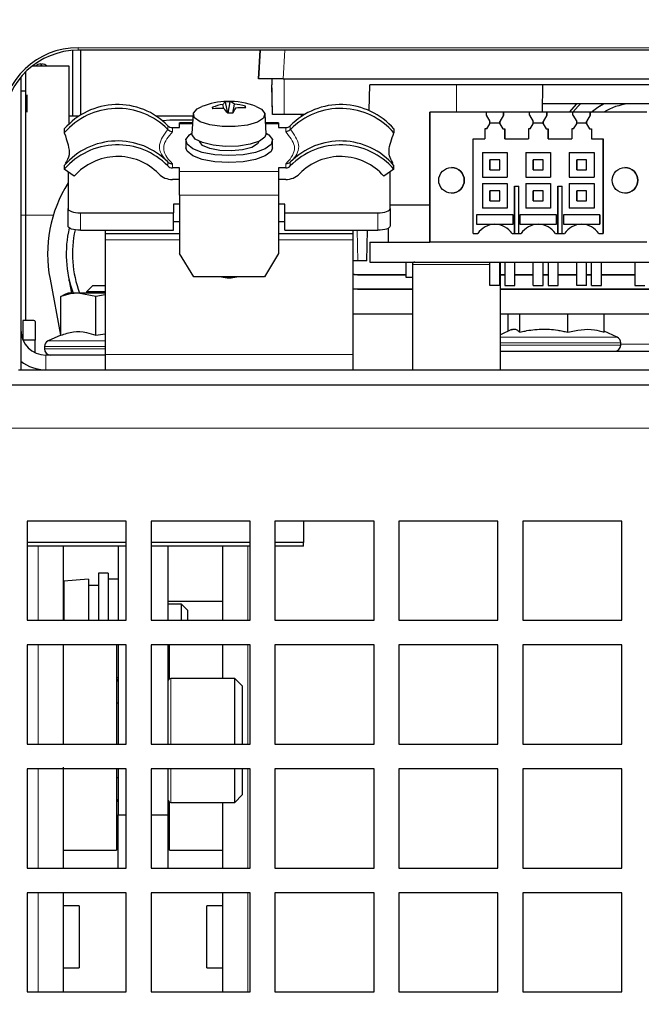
# Paper-space layout 'Blatt5' of a CAD drawing. Header units: millimetres. Extents: x 5 to 418, y 2 to 292.
# Tile 16 of 30: x 211 to 237, y 199 to 238. Entities that reach past the tile are written whole.
import ezdxf

# ---------------------------------------------------------------- set-up
doc = ezdxf.new("R2010")
doc.units = ezdxf.units.MM
doc.layers.add('SLD-0', color=7, linetype='Continuous')
doc.styles.add('SLDTEXTSTYLE1', font='TXT', dxfattribs={"width": 0.605})
doc.dimstyles.new('SLDDIMSTYLE6', dxfattribs={"dimtxt": 3.5, "dimasz": 3.302, "dimexe": 0, "dimexo": 0.0625, "dimgap": 0.875, "dimtad": 1, "dimlfac": 2, "dimrnd": 1e-09, "dimzin": 12, "dimdsep": 46, "dimtxsty": 'SLDTEXTSTYLE1', "dimsah": 1, "dimcen": 0.09, "dimadec": 0, "dimazin": 3, "dimtfac": 1, "dimtofl": 0, "dimtmove": 0, "dimatfit": 3, "dimfxl": 1, "dimfrac": 2, "dimtolj": 1, "dimtzin": 12, "dimarcsym": 0})

# ---------------------------------------------------------------- blocks, each defined once
blk = doc.blocks.new('_D_34')
at = {"layer": 'SLD-0', "color": 7}
for p, q in [((113.293, 153.905), (113.293, 269.669)), ((309.293, 153.905), (309.293, 269.669)), ((113.293, 268.669), (309.293, 268.669))]:
    blk.add_line(p, q, dxfattribs=at)
for points in [[(113.293, 268.669), (116.595, 268.161), (116.595, 269.177)], [(309.293, 268.669), (305.991, 269.177), (305.991, 268.161)]]:
    blk.add_solid(points, dxfattribs=at)
at = {"layer": 'SLD-0', "color": 7, "insert": (207.282, 273.18), "char_height": 3.5, "attachment_point": 1, "style": 'SLDTEXTSTYLE1'}
blk.add_mtext('392', dxfattribs=at)

psp = doc.layouts.new('Blatt5')

# ---------------------------------------------------------------- linework, layer by layer
at = {"color": 7, "linetype": 'Continuous', "lineweight": 18}
for p, q in [((213.847, 237.2201), (277.7382, 237.2201)), ((213.847, 237.1183), (213.847, 237.2201)), ((222.1896, 237.1183), (222.1293, 235.9683)), ((221.6885, 234.5183), (221.6632, 235.9683)), ((222.1676, 234.5183), (222.1676, 235.9683)), ((229.1176, 235.7183), (229.1176, 234.6183)), ((217.4721, 233.9179), (217.4721, 234.0736)), ((218.4676, 234.1415), (217.9426, 234.1415)), ((221.9426, 234.1415), (221.4175, 234.1415)), ((222.4131, 234.0736), (222.4131, 233.9179)), ((217.6576, 233.9961), (217.6576, 233.8293)), ((222.2275, 233.8293), (222.2275, 233.9961)), ((217.4721, 232.449), (217.4721, 232.6047)), ((217.6576, 232.5383), (217.6576, 232.3715)), ((222.2275, 232.3715), (222.2275, 232.5383)), ((222.4131, 232.6047), (222.4131, 232.449)), ((217.9426, 232.2261), (221.9426, 232.2261)), ((221.9426, 231.2649), (217.9426, 231.2649)), ((211.5426, 230.4683), (211.7426, 230.4683)), ((211.7426, 230.4683), (212.8548, 230.4683)), ((213.9426, 230.5578), (213.9426, 229.853)), ((225.9426, 229.853), (225.9426, 230.5578)), ((225.1091, 229.853), (225.1306, 228.6183)), ((214.9426, 229.4683), (217.9426, 229.4683)), ((221.9426, 229.4683), (224.9426, 229.4683)), ((227.3401, 228.4683), (230.4676, 228.4683)), ((230.8676, 228.4683), (230.8951, 228.4683)), ((225.1176, 228.0561), (225.1176, 228.0683)), ((225.1176, 227.4805), (225.1176, 227.4683)), ((212.6369, 225.3856), (214.9426, 225.3856)), ((230.8951, 225.5356), (235.4972, 225.5356)), ((235.6355, 225.3091), (230.8951, 225.3091)), ((235.4972, 225.5356), (235.6007, 225.5356)), ((235.7451, 225.3091), (235.6355, 225.3091)), ((214.9426, 225.1591), (212.4926, 225.1591)), ((212.4926, 225.0683), (214.9426, 225.0683)), ((230.8951, 225.2183), (235.6355, 225.2183)), ((235.6355, 225.2183), (235.7451, 225.2183)), ((235.7451, 225.257), (251.3401, 225.257)), ((212.5426, 224.8183), (212.5426, 224.2183)), ((214.9426, 224.8433), (224.9426, 224.8433)), ((130.5426, 221.8683), (292.0426, 221.8683)), ((212.2426, 214.1183), (212.2426, 217.1017)), ((220.6926, 217.1017), (220.6926, 214.1183)), ((212.2426, 209.1183), (212.2426, 213.1183)), ((220.6926, 213.1183), (220.6926, 209.1183)), ((215.3926, 211.8106), (215.4676, 211.8106)), ((217.5926, 211.7683), (217.5926, 209.1183)), ((212.2426, 204.1183), (212.2426, 208.1183)), ((217.5926, 208.1183), (217.5926, 206.7683)), ((220.6926, 208.1183), (220.6926, 204.1183)), ((212.2426, 201.3433), (212.2426, 203.1183)), ((220.6926, 203.1183), (220.6926, 199.1183)), ((212.2426, 199.1183), (212.2426, 201.3433))]:
    psp.add_line(p, q, dxfattribs=at)
at = {"color": 7, "linetype": 'Continuous', "lineweight": 25}
for p, q in [((213.6176, 237.1095), (213.6176, 234.4683)), ((277.7382, 237.1183), (213.847, 237.1183)), ((213.9426, 237.1183), (213.9426, 234.5)), ((221.1307, 235.9683), (221.191, 237.1183)), ((221.191, 237.1183), (221.1307, 235.9683)), ((213.4926, 236.4683), (211.9822, 236.4683)), ((213.4926, 234.1529), (213.4926, 236.4683)), ((211.5426, 236.0392), (211.5426, 224.2183)), ((211.7426, 230.4683), (211.7426, 236.2564)), ((222.1293, 235.9683), (221.1307, 235.9683)), ((221.6632, 235.9683), (221.6676, 235.7183)), ((221.6885, 234.5183), (221.6676, 235.7183)), ((221.6676, 235.7183), (221.6676, 235.7183)), ((222.1293, 235.9683), (280.0999, 235.9683)), ((225.5995, 234.6798), (225.6176, 235.7183)), ((280.2759, 235.7183), (225.6176, 235.7183)), ((232.5842, 234.6183), (232.6034, 235.7183)), ((211.7426, 235.4683), (211.5426, 235.4683)), ((219.2898, 234.7518), (219.2708, 234.819)), ((219.7271, 234.771), (219.6898, 234.9317)), ((219.8885, 234.583), (219.7914, 235.0275)), ((219.9086, 234.574), (219.9891, 235.0328)), ((220.0868, 234.5787), (220.1585, 234.9443)), ((220.5825, 234.789), (220.5988, 234.8548)), ((239.7127, 234.9525), (232.5901, 234.9525)), ((239.7127, 234.9586), (232.5902, 234.9586)), ((213.4926, 234.4683), (213.8925, 234.4683)), ((216.9927, 234.4683), (218.4887, 234.4683)), ((218.4929, 234.5338), (218.443, 233.7589)), ((221.4422, 233.7589), (221.3922, 234.5338)), ((222.1676, 234.5183), (221.6885, 234.5183)), ((222.9728, 234.5183), (222.1676, 234.5183)), ((222.8676, 234.452), (222.8676, 234.5183)), ((228.0426, 229.3683), (228.0426, 234.6183)), ((230.3174, 234.6183), (228.0426, 234.6183)), ((228.0426, 234.6183), (228.0426, 229.3683)), ((228.0426, 234.6183), (228.0426, 234.6183)), ((230.3174, 234.6183), (230.3174, 234.4933)), ((231.0178, 234.6183), (230.3174, 234.6183)), ((230.3174, 234.4933), (230.4676, 234.2433)), ((231.0178, 234.4933), (230.8676, 234.2433)), ((231.0178, 234.4933), (231.0178, 234.6183)), ((232.0674, 234.6183), (231.0178, 234.6183)), ((231.0178, 234.6183), (231.0178, 234.4933)), ((231.0178, 234.6183), (231.0178, 234.6183)), ((231.0178, 234.4933), (231.0178, 234.4933)), ((232.0674, 234.4933), (232.0674, 234.6183)), ((232.7678, 234.6183), (232.0674, 234.6183)), ((232.0674, 234.4933), (232.2176, 234.2433)), ((232.7678, 234.4933), (232.6176, 234.2433)), ((232.7678, 234.4933), (232.7678, 234.6183)), ((233.8174, 234.6183), (232.7678, 234.6183)), ((232.7678, 234.6183), (232.7678, 234.4933)), ((232.7678, 234.6183), (232.7678, 234.6183)), ((232.7678, 234.4933), (232.7678, 234.4933)), ((233.8174, 234.4933), (233.8174, 234.6183)), ((234.5178, 234.6183), (233.8174, 234.6183)), ((233.8174, 234.4933), (233.9676, 234.2433)), ((234.5178, 234.4933), (234.3676, 234.2433)), ((234.5178, 234.4933), (234.5178, 234.6183)), ((236.7926, 234.6183), (234.5178, 234.6183)), ((234.5178, 234.6183), (234.5178, 234.4933)), ((234.5178, 234.6183), (234.5178, 234.6183)), ((234.5178, 234.4933), (234.5178, 234.4933)), ((218.4705, 234.1867), (217.9426, 234.1867)), ((217.9426, 234.1415), (217.9426, 234.1867)), ((217.9426, 233.9961), (217.9426, 234.1415)), ((221.9426, 234.1867), (221.4146, 234.1867)), ((221.9426, 234.1867), (221.9426, 234.1415)), ((221.9426, 234.1415), (221.9426, 233.9961)), ((230.3464, 233.9431), (230.4676, 234.1448)), ((230.4676, 234.1448), (230.4676, 234.2433)), ((230.4676, 234.1933), (230.8676, 234.1933)), ((230.8676, 234.1448), (230.8676, 234.2433)), ((230.8676, 234.2433), (230.8676, 234.1933)), ((230.8676, 234.2433), (230.8676, 234.2433)), ((230.8676, 234.1933), (230.8676, 234.1448)), ((230.8676, 234.1933), (230.8676, 234.1933)), ((230.8676, 234.1448), (230.9888, 233.9431)), ((230.8676, 234.1448), (230.8676, 234.1448)), ((232.0964, 233.9431), (232.2176, 234.1448)), ((232.2176, 234.1448), (232.2176, 234.2433)), ((232.2176, 234.1933), (232.6176, 234.1933)), ((232.6176, 234.1448), (232.6176, 234.2433)), ((232.6176, 234.2433), (232.6176, 234.1933)), ((232.6176, 234.2433), (232.6176, 234.2433)), ((232.6176, 234.1933), (232.6176, 234.1448)), ((232.6176, 234.1933), (232.6176, 234.1933)), ((232.6176, 234.1448), (232.7388, 233.9431)), ((232.6176, 234.1448), (232.6176, 234.1448)), ((233.8464, 233.9431), (233.9676, 234.1448)), ((233.9676, 234.1448), (233.9676, 234.2433)), ((233.9676, 234.1933), (234.3676, 234.1933)), ((234.3676, 234.1448), (234.3676, 234.2433)), ((234.3676, 234.2433), (234.3676, 234.1933)), ((234.3676, 234.2433), (234.3676, 234.2433)), ((234.3676, 234.1933), (234.3676, 234.1448)), ((234.3676, 234.1933), (234.3676, 234.1933)), ((234.3676, 234.1448), (234.4888, 233.9431)), ((234.3676, 234.1448), (234.3676, 234.1448)), ((213.2926, 233.9392), (213.2926, 233.7836)), ((217.4674, 233.9228), (217.4721, 233.9179)), ((217.6576, 233.9961), (217.9426, 233.9961)), ((221.9426, 233.9961), (222.2275, 233.9961)), ((222.4131, 233.9179), (222.4177, 233.9228)), ((226.5926, 233.9392), (226.5926, 233.7836)), ((230.3464, 233.9431), (230.2676, 233.9437)), ((230.2676, 233.9437), (230.2676, 233.5433)), ((230.9888, 233.9431), (231.0676, 233.9437)), ((231.0676, 233.9437), (231.0676, 233.5433)), ((231.0676, 233.5433), (231.0676, 233.9437)), ((231.0676, 233.9437), (231.0676, 233.9437)), ((232.0964, 233.9431), (232.0176, 233.9437)), ((232.0176, 233.9437), (232.0176, 233.5433)), ((232.7388, 233.9431), (232.8176, 233.9437)), ((232.8176, 233.9437), (232.8176, 233.5433)), ((232.8176, 233.5433), (232.8176, 233.9437)), ((232.8176, 233.9437), (232.8176, 233.9437)), ((233.8464, 233.9431), (233.7676, 233.9437)), ((233.7676, 233.9437), (233.7676, 233.5433)), ((234.4888, 233.9431), (234.5676, 233.9437)), ((234.5676, 233.9437), (234.5676, 233.5433)), ((234.5676, 233.9437), (234.5676, 233.5433)), ((234.5676, 233.9437), (234.5676, 233.9437)), ((218.1926, 233.4657), (218.1926, 233.1838)), ((221.6926, 233.1838), (221.6926, 233.4657)), ((229.7926, 233.5433), (230.2676, 233.5433)), ((229.7926, 229.7183), (229.7926, 233.5433)), ((231.0676, 233.5433), (232.0176, 233.5433)), ((231.0676, 233.5433), (231.0676, 233.5433)), ((232.8176, 233.5433), (233.7676, 233.5433)), ((232.8176, 233.5433), (232.8176, 233.5433)), ((234.5676, 233.5433), (235.0426, 233.5433)), ((234.5676, 233.5433), (234.5676, 233.5433)), ((235.0426, 233.5433), (235.0426, 229.7183)), ((235.0426, 229.7183), (235.0426, 233.5433)), ((235.0426, 233.5433), (235.0426, 233.5433)), ((230.1676, 232.9933), (231.1676, 232.9933)), ((230.1676, 232.9933), (230.1676, 231.9933)), ((231.1676, 232.9933), (231.1676, 231.9933)), ((231.9176, 232.9933), (231.9176, 231.9933)), ((231.9176, 232.9933), (232.9176, 232.9933)), ((232.9176, 232.9933), (232.9176, 231.9933)), ((233.6676, 232.9933), (234.6676, 232.9933)), ((233.6676, 232.9933), (233.6676, 231.9933)), ((234.6676, 232.9933), (234.6676, 231.9933)), ((213.2926, 232.4702), (213.2926, 232.3146)), ((217.4721, 232.6047), (217.4674, 232.6094)), ((222.4177, 232.6094), (222.4131, 232.6047)), ((222.4801, 232.6742), (222.4177, 232.6094)), ((226.5926, 232.3146), (226.5926, 232.4702)), ((230.4676, 232.6933), (230.4676, 232.2933)), ((230.8676, 232.6933), (230.4676, 232.6933)), ((230.4676, 232.2933), (230.4676, 232.6933)), ((230.4676, 232.6933), (230.4676, 232.6933)), ((230.8676, 232.2933), (230.8676, 232.6933)), ((232.2176, 232.6933), (232.2176, 232.2933)), ((232.6176, 232.6933), (232.2176, 232.6933)), ((232.2176, 232.2933), (232.2176, 232.6933)), ((232.2176, 232.6933), (232.2176, 232.6933)), ((232.6176, 232.2933), (232.6176, 232.6933)), ((233.9676, 232.6933), (233.9676, 232.2933)), ((234.3676, 232.6933), (233.9676, 232.6933)), ((233.9676, 232.2933), (233.9676, 232.6933)), ((233.9676, 232.6933), (233.9676, 232.6933)), ((234.3676, 232.2933), (234.3676, 232.6933)), ((213.6934, 232.0334), (213.2926, 232.3146)), ((213.4426, 232.2094), (213.4426, 230.7288)), ((217.9426, 232.3715), (217.6576, 232.3715)), ((217.9426, 232.2261), (217.9426, 232.3715)), ((217.9426, 231.2649), (217.9426, 232.2261)), ((222.2275, 232.3715), (221.9426, 232.3715)), ((221.9426, 232.3715), (221.9426, 232.2261)), ((221.9426, 232.2261), (221.9426, 231.2649)), ((226.5926, 232.3146), (226.1917, 232.0334)), ((226.4426, 230.7288), (226.4426, 232.2094)), ((230.4676, 232.2933), (230.8676, 232.2933)), ((230.4676, 232.2933), (230.4676, 232.2933)), ((232.2176, 232.2933), (232.6176, 232.2933)), ((232.2176, 232.2933), (232.2176, 232.2933)), ((233.9676, 232.2933), (234.3676, 232.2933)), ((233.9676, 232.2933), (233.9676, 232.2933)), ((217.9426, 231.9017), (217.6576, 231.9017)), ((222.2275, 231.9017), (221.9426, 231.9017)), ((230.1676, 231.9933), (231.1676, 231.9933)), ((230.1676, 231.7433), (231.1676, 231.7433)), ((230.1676, 231.7433), (230.1676, 230.7433)), ((231.1676, 231.7433), (231.1676, 230.7433)), ((231.9176, 231.9933), (232.9176, 231.9933)), ((231.9176, 231.7433), (232.9176, 231.7433)), ((231.9176, 231.7433), (231.9176, 230.7433)), ((232.9176, 231.7433), (232.9176, 230.7433)), ((233.6676, 231.9933), (234.6676, 231.9933)), ((233.6676, 231.7433), (234.6676, 231.7433)), ((233.6676, 231.7433), (233.6676, 230.7433)), ((234.6676, 231.7433), (234.6676, 230.7433)), ((217.9426, 231.2649), (217.9426, 228.9156)), ((221.9426, 231.2649), (221.9426, 228.9156)), ((230.4676, 231.4433), (230.4676, 231.0433)), ((230.8676, 231.4433), (230.4676, 231.4433)), ((230.4676, 231.0433), (230.4676, 231.4433)), ((230.4676, 231.4433), (230.4676, 231.4433)), ((230.8676, 231.0433), (230.8676, 231.4433)), ((231.4551, 229.7183), (231.4551, 231.6308)), ((231.4551, 231.6308), (231.6301, 231.6308)), ((231.4551, 231.6308), (231.4551, 229.7183)), ((231.6301, 229.7183), (231.6301, 231.6308)), ((232.2176, 231.4433), (232.2176, 231.0433)), ((232.6176, 231.4433), (232.2176, 231.4433)), ((232.2176, 231.0433), (232.2176, 231.4433)), ((232.2176, 231.4433), (232.2176, 231.4433)), ((232.6176, 231.0433), (232.6176, 231.4433)), ((233.2051, 229.7183), (233.2051, 231.6308)), ((233.2051, 231.6308), (233.3801, 231.6308)), ((233.2051, 231.6308), (233.2051, 229.7183)), ((233.3801, 229.7183), (233.3801, 231.6308)), ((233.9676, 231.4433), (233.9676, 231.0433)), ((234.3676, 231.4433), (233.9676, 231.4433)), ((233.9676, 231.0433), (233.9676, 231.4433)), ((233.9676, 231.4433), (233.9676, 231.4433)), ((234.3676, 231.0433), (234.3676, 231.4433)), ((217.9426, 230.8998), (217.6926, 230.8998)), ((217.6926, 230.8998), (217.6926, 230.5578)), ((222.1926, 230.8998), (221.9426, 230.8998)), ((222.1926, 230.5578), (222.1926, 230.8998)), ((228.0426, 230.8683), (226.4426, 230.8683)), ((230.4676, 231.0433), (230.8676, 231.0433)), ((230.4676, 231.0433), (230.4676, 231.0433)), ((232.2176, 231.0433), (232.6176, 231.0433)), ((232.2176, 231.0433), (232.2176, 231.0433)), ((233.9676, 231.0433), (234.3676, 231.0433)), ((233.9676, 231.0433), (233.9676, 231.0433)), ((211.7426, 226.2183), (211.7426, 230.4683)), ((213.4426, 230.024), (213.4426, 230.7288)), ((213.9426, 230.5578), (217.6926, 230.5578)), ((217.6926, 229.853), (217.6926, 230.5578)), ((222.1926, 230.5578), (225.9426, 230.5578)), ((222.1926, 229.853), (222.1926, 230.5578)), ((226.4426, 230.7288), (226.4426, 230.024)), ((231.4051, 230.4691), (229.9301, 230.4691)), ((229.9301, 230.4691), (229.9301, 230.0933)), ((231.1676, 230.7433), (230.1676, 230.7433)), ((231.4051, 230.0933), (231.4051, 230.4691)), ((231.4051, 230.4691), (231.4051, 230.0933)), ((233.1551, 230.4691), (231.6801, 230.4691)), ((231.6801, 230.4691), (231.6801, 230.0933)), ((232.9176, 230.7433), (231.9176, 230.7433)), ((233.1551, 230.0933), (233.1551, 230.4691)), ((233.1551, 230.4691), (233.1551, 230.0933)), ((234.9051, 230.4691), (233.4301, 230.4691)), ((233.4301, 230.4691), (233.4301, 230.0933)), ((234.6676, 230.7433), (233.6676, 230.7433)), ((234.9051, 230.0933), (234.9051, 230.4691)), ((234.9051, 230.4691), (234.9051, 230.0933)), ((217.9426, 230.195), (217.6926, 230.195)), ((222.1926, 230.195), (221.9426, 230.195)), ((229.9301, 230.0933), (230.6656, 230.0933)), ((229.9301, 230.0933), (231.4051, 230.0933)), ((230.6696, 230.0933), (231.4051, 230.0933)), ((231.4051, 230.0933), (231.4051, 230.0933)), ((231.6801, 230.0933), (232.4156, 230.0933)), ((231.6801, 230.0933), (233.1551, 230.0933)), ((232.4196, 230.0933), (233.1551, 230.0933)), ((233.1551, 230.0933), (233.1551, 230.0933)), ((233.4301, 230.0933), (234.1656, 230.0933)), ((233.4301, 230.0933), (234.9051, 230.0933)), ((234.1696, 230.0933), (234.9051, 230.0933)), ((234.9051, 230.0933), (234.9051, 230.0933)), ((213.9426, 229.853), (217.6926, 229.853)), ((214.9426, 229.853), (214.9426, 229.7183)), ((214.9426, 229.7183), (217.9426, 229.7183)), ((214.9426, 229.7183), (214.9426, 229.4683)), ((221.9426, 229.7183), (224.9426, 229.7183)), ((222.1926, 229.853), (225.9426, 229.853)), ((224.9426, 229.7183), (224.9426, 229.853)), ((224.9426, 229.4683), (224.9426, 229.7183)), ((225.5045, 228.6183), (225.526, 229.853)), ((226.3578, 229.9288), (226.3676, 229.3683)), ((229.7926, 229.7183), (229.9761, 229.7183)), ((231.3591, 229.7183), (231.7261, 229.7183)), ((233.1091, 229.7183), (233.4761, 229.7183)), ((234.8591, 229.7183), (235.0426, 229.7183)), ((235.0426, 229.7183), (235.0426, 229.7183)), ((214.9426, 229.4683), (214.9426, 224.8433)), ((224.9426, 224.8433), (224.9426, 229.4683)), ((225.6176, 229.3683), (225.6176, 228.5683)), ((225.6176, 229.3683), (228.0426, 229.3683)), ((225.6176, 229.3683), (225.6176, 228.5683)), ((225.6176, 229.3683), (225.6176, 229.3683)), ((236.7926, 229.3683), (228.0426, 229.3683)), ((228.0426, 229.3683), (228.0426, 229.3683)), ((218.5199, 227.9759), (217.9426, 228.9156)), ((221.9426, 228.9156), (221.3652, 227.9759)), ((225.1306, 228.6183), (224.9426, 228.6183)), ((225.5045, 228.6183), (225.1306, 228.6183)), ((225.6176, 228.5683), (280.6176, 228.5683)), ((225.6176, 228.5683), (225.6176, 228.5683)), ((227.0676, 228.5683), (227.0676, 227.9558)), ((227.0676, 228.5683), (227.0676, 227.9558)), ((227.3401, 228.4683), (227.3401, 224.2183)), ((230.4676, 227.6183), (230.4676, 228.5683)), ((230.8676, 227.6183), (230.8676, 228.5683)), ((230.8951, 224.2183), (230.8951, 228.4683)), ((231.0676, 228.5683), (231.0676, 227.6183)), ((231.4676, 227.6183), (231.4676, 228.5683)), ((232.2176, 227.6183), (232.2176, 228.5683)), ((232.6176, 227.6183), (232.6176, 228.5683)), ((232.8176, 228.5683), (232.8176, 227.6183)), ((233.2176, 227.6183), (233.2176, 228.5683)), ((233.9676, 227.6183), (233.9676, 228.5683)), ((234.3676, 227.6183), (234.3676, 228.5683)), ((234.5676, 227.6183), (234.5676, 228.5683)), ((234.9676, 227.6183), (234.9676, 228.5683)), ((236.3176, 228.5683), (236.3176, 227.6183)), ((225.1176, 228.0683), (227.0676, 228.0683)), ((230.8951, 228.0683), (231.0676, 228.0683)), ((231.4676, 228.0683), (232.2176, 228.0683)), ((232.6176, 228.0683), (232.8176, 228.0683)), ((233.2176, 228.0683), (233.9676, 228.0683)), ((234.3676, 228.0683), (234.5676, 228.0683)), ((234.9676, 228.0683), (236.3176, 228.0683)), ((212.7158, 227.8843), (213.144, 225.6221)), ((213.4527, 228.0238), (213.5862, 227.3183)), ((213.4926, 227.8131), (213.4926, 227.8346)), ((221.3652, 227.9759), (218.5199, 227.9759)), ((225.1176, 228.0561), (227.0676, 228.0561)), ((227.0676, 227.9558), (227.3401, 227.9558)), ((230.8951, 228.0561), (231.0676, 228.0561)), ((231.4676, 228.0561), (232.2176, 228.0561)), ((232.6176, 228.0561), (232.8176, 228.0561)), ((233.2176, 228.0561), (233.9676, 228.0561)), ((234.3676, 228.0561), (234.5676, 228.0561)), ((234.9676, 228.0561), (236.3176, 228.0561)), ((213.4426, 227.3183), (213.2796, 227.2423)), ((213.8584, 227.3183), (213.4426, 227.3183)), ((214.5632, 227.174), (213.8584, 227.3183)), ((214.9426, 227.3183), (213.8584, 227.3183)), ((214.4426, 227.6183), (214.1926, 227.3683)), ((214.1926, 227.3683), (214.1926, 227.3183)), ((214.9426, 227.3683), (214.1926, 227.3683)), ((214.4426, 227.6183), (214.9426, 227.6183)), ((225.1176, 227.4805), (224.9426, 227.493)), ((225.1176, 227.4683), (224.9426, 227.4806)), ((227.3401, 227.4805), (225.1176, 227.4805)), ((227.3401, 227.4683), (225.1176, 227.4683)), ((230.8676, 227.6183), (230.4676, 227.6183)), ((240.5274, 227.4805), (230.8951, 227.4805)), ((240.5317, 227.4683), (230.8951, 227.4683)), ((231.0676, 227.6183), (231.4676, 227.6183)), ((232.2176, 227.6183), (232.6176, 227.6183)), ((232.8176, 227.6183), (233.2176, 227.6183)), ((234.3676, 227.6183), (233.9676, 227.6183)), ((234.5676, 227.6183), (234.9676, 227.6183)), ((236.3176, 227.6183), (236.7176, 227.6183)), ((213.1536, 225.617), (213.1536, 227.174)), ((214.9426, 227.243), (214.5632, 227.174)), ((214.5632, 225.617), (214.5632, 227.174)), ((212.0676, 226.2183), (211.6176, 226.2183)), ((211.6176, 226.2183), (211.6176, 225.4384)), ((212.1176, 226.1683), (212.1176, 225.4183)), ((227.3401, 226.4683), (224.9426, 226.4683)), ((251.3401, 226.4683), (230.8951, 226.4683)), ((231.2069, 225.7793), (231.2069, 226.4683)), ((231.6723, 225.7396), (231.6723, 226.4683)), ((233.6079, 225.7396), (233.6079, 226.4683)), ((235.0782, 225.7396), (235.0782, 226.4683)), ((214.5632, 225.617), (214.9426, 225.678)), ((231.3428, 225.8426), (230.8951, 225.6339)), ((235.6007, 225.5356), (235.0782, 225.7793)), ((212.1176, 225.4183), (211.6261, 225.4183)), ((212.1176, 224.9131), (212.1176, 225.4183)), ((213.1536, 225.6265), (212.6369, 225.3856)), ((235.7451, 225.2183), (235.7451, 225.3091)), ((212.4926, 225.1591), (212.4926, 225.0683)), ((230.8951, 224.9683), (251.3401, 224.9683)), ((214.9426, 224.8183), (212.5426, 224.8183)), ((214.9426, 224.8433), (214.9426, 224.2183)), ((224.9426, 224.2183), (224.9426, 224.8433)), ((211.4426, 224.2183), (280.1426, 224.2183)), ((210.1977, 223.6183), (281.3875, 223.6183)), ((211.7926, 218.1183), (211.7926, 214.1183)), ((215.7926, 218.1183), (211.7926, 218.1183)), ((215.7926, 214.1183), (215.7926, 218.1183)), ((216.7926, 218.1183), (216.7926, 214.1183)), ((220.7926, 218.1183), (216.7926, 218.1183)), ((220.7926, 214.1183), (220.7926, 218.1183)), ((221.7926, 218.1183), (221.7926, 214.1183)), ((225.7926, 218.1183), (221.7926, 218.1183)), ((222.9426, 218.1183), (222.9426, 217.2533)), ((225.7926, 214.1183), (225.7926, 218.1183)), ((226.7926, 218.1183), (226.7926, 214.1183)), ((230.7926, 218.1183), (226.7926, 218.1183)), ((230.7926, 214.1183), (230.7926, 218.1183)), ((231.7926, 218.1183), (231.7926, 214.1183)), ((235.7926, 218.1183), (231.7926, 218.1183)), ((235.7926, 214.1183), (235.7926, 218.1183)), ((215.7926, 217.2533), (211.7926, 217.2533)), ((215.7926, 217.1017), (211.7926, 217.1017)), ((213.2426, 217.1017), (213.2426, 214.1198)), ((215.4676, 217.1017), (215.4676, 214.1183)), ((220.7926, 217.2533), (216.7926, 217.2533)), ((220.7926, 217.1017), (216.7926, 217.1017)), ((217.4676, 217.1017), (217.4676, 214.1183)), ((219.6926, 214.1183), (219.6926, 217.1017)), ((222.9426, 217.2533), (221.7926, 217.2533)), ((222.9426, 217.1017), (221.7926, 217.1017)), ((222.9426, 217.1017), (222.9426, 217.2533)), ((214.2676, 215.7683), (213.2676, 215.6933)), ((214.2676, 215.7683), (214.2676, 214.1183)), ((215.0676, 216.0183), (214.6676, 216.0183)), ((214.6676, 216.0183), (214.6676, 214.1183)), ((215.0676, 216.0183), (215.0676, 214.1183)), ((215.4676, 215.7683), (215.0676, 215.7683)), ((213.2676, 215.6933), (213.2676, 214.1183)), ((214.6676, 215.5183), (214.2676, 215.5183)), ((219.6926, 214.8683), (217.4676, 214.8683)), ((218.0176, 214.7683), (217.4676, 214.7683)), ((218.2676, 214.5183), (218.0176, 214.7683)), ((218.0176, 214.1183), (218.0176, 214.7683)), ((218.2676, 214.5183), (218.2676, 214.1183)), ((211.7926, 214.1183), (215.7926, 214.1183)), ((216.7926, 214.1183), (220.7926, 214.1183)), ((221.7926, 214.1183), (225.7926, 214.1183)), ((226.7926, 214.1183), (230.7926, 214.1183)), ((231.7926, 214.1183), (235.7926, 214.1183)), ((211.7926, 213.1183), (211.7926, 209.1183)), ((215.7926, 213.1183), (211.7926, 213.1183)), ((213.2426, 213.1183), (213.2426, 209.1183)), ((215.3926, 213.1183), (215.3926, 209.2683)), ((215.4676, 213.1183), (215.4676, 209.1183)), ((215.7926, 209.1183), (215.7926, 213.1183)), ((216.7926, 213.1183), (216.7926, 209.1183)), ((220.7926, 213.1183), (216.7926, 213.1183)), ((217.4676, 213.1183), (217.4676, 209.1183)), ((217.5426, 211.7579), (217.5426, 213.1183)), ((219.6926, 211.7683), (219.6926, 213.1183)), ((220.7926, 209.1183), (220.7926, 213.1183)), ((221.7926, 213.1183), (221.7926, 209.1183)), ((225.7926, 213.1183), (221.7926, 213.1183)), ((225.7926, 209.1183), (225.7926, 213.1183)), ((226.7926, 213.1183), (226.7926, 209.1183)), ((230.7926, 213.1183), (226.7926, 213.1183)), ((230.7926, 209.1183), (230.7926, 213.1183)), ((231.7926, 213.1183), (231.7926, 209.1183)), ((235.7926, 213.1183), (231.7926, 213.1183)), ((235.7926, 209.1183), (235.7926, 213.1183)), ((217.4676, 212.7683), (217.5426, 212.7683)), ((220.1676, 211.7683), (217.5926, 211.7683)), ((220.4676, 211.4683), (220.1676, 211.7683)), ((220.1676, 209.1183), (220.1676, 211.7683)), ((220.4676, 211.4683), (220.4676, 209.1183)), ((215.4676, 210.7683), (215.3926, 210.7683)), ((211.7926, 209.1183), (215.7926, 209.1183)), ((215.3926, 209.2683), (215.3926, 209.1183)), ((216.7926, 209.1183), (220.7926, 209.1183)), ((221.7926, 209.1183), (225.7926, 209.1183)), ((226.7926, 209.1183), (230.7926, 209.1183)), ((231.7926, 209.1183), (235.7926, 209.1183)), ((211.7926, 208.1183), (211.7926, 204.1183)), ((215.7926, 208.1183), (211.7926, 208.1183)), ((213.2426, 208.1881), (213.2426, 204.1183)), ((215.3926, 208.1183), (215.3926, 204.8433)), ((215.4676, 208.1183), (215.4676, 206.2683)), ((215.7926, 204.1183), (215.7926, 208.1183)), ((216.7926, 208.1183), (216.7926, 204.1183)), ((220.7926, 208.1183), (216.7926, 208.1183)), ((217.4676, 208.1183), (217.4676, 206.2683)), ((220.1676, 206.7683), (220.1676, 208.1183)), ((220.4676, 208.1183), (220.4676, 207.0683)), ((220.7926, 204.1183), (220.7926, 208.1183)), ((221.7926, 208.1183), (221.7926, 204.1183)), ((225.7926, 208.1183), (221.7926, 208.1183)), ((225.7926, 204.1183), (225.7926, 208.1183)), ((226.7926, 208.1183), (226.7926, 204.1183)), ((230.7926, 208.1183), (226.7926, 208.1183)), ((230.7926, 204.1183), (230.7926, 208.1183)), ((231.7926, 208.1183), (231.7926, 204.1183)), ((235.7926, 208.1183), (231.7926, 208.1183)), ((235.7926, 204.1183), (235.7926, 208.1183)), ((215.3926, 207.7683), (215.4676, 207.7683)), ((220.1676, 206.7683), (220.4676, 207.0683)), ((217.5426, 204.8433), (217.5426, 206.7788)), ((217.5926, 206.7683), (220.1676, 206.7683)), ((219.6926, 204.1183), (219.6926, 206.7683)), ((215.4676, 206.2683), (215.7926, 206.2683)), ((215.4676, 204.1183), (215.4676, 206.2683)), ((216.7926, 206.2683), (217.4676, 206.2683)), ((217.4676, 206.2683), (217.4676, 204.1183)), ((213.2426, 204.8433), (215.3926, 204.8433)), ((217.5426, 204.8433), (219.6926, 204.8433)), ((211.7926, 204.1183), (215.7926, 204.1183)), ((216.7926, 204.1183), (220.7926, 204.1183)), ((221.7926, 204.1183), (225.7926, 204.1183)), ((226.7926, 204.1183), (230.7926, 204.1183)), ((231.7926, 204.1183), (235.7926, 204.1183)), ((211.7926, 203.1183), (211.7926, 199.1183)), ((215.7926, 203.1183), (211.7926, 203.1183)), ((213.2426, 203.1183), (213.2426, 201.3433)), ((215.7926, 199.1183), (215.7926, 203.1183)), ((216.7926, 203.1183), (216.7926, 199.1183)), ((220.7926, 203.1183), (216.7926, 203.1183)), ((219.6926, 199.1183), (219.6926, 203.1183)), ((220.7926, 199.1183), (220.7926, 203.1183)), ((221.7926, 203.1183), (221.7926, 199.1183)), ((225.7926, 203.1183), (221.7926, 203.1183)), ((225.7926, 199.1183), (225.7926, 203.1183)), ((226.7926, 203.1183), (226.7926, 199.1183)), ((230.7926, 203.1183), (226.7926, 203.1183)), ((230.7926, 199.1183), (230.7926, 203.1183)), ((231.7926, 203.1183), (231.7926, 199.1183)), ((235.7926, 203.1183), (231.7926, 203.1183)), ((235.7926, 199.1183), (235.7926, 203.1183)), ((213.8926, 202.5933), (213.2426, 202.5933)), ((213.8926, 202.5933), (213.8926, 201.3433)), ((219.6926, 202.5933), (219.0426, 202.5933)), ((219.0426, 200.0933), (219.0426, 202.5933)), ((213.2426, 201.3433), (213.2426, 199.1183)), ((213.8926, 201.3433), (213.8926, 200.0933)), ((213.2426, 200.0933), (213.8926, 200.0933)), ((219.0426, 200.0933), (219.6926, 200.0933)), ((211.7926, 199.1183), (215.7926, 199.1183)), ((216.7926, 199.1183), (220.7926, 199.1183)), ((221.7926, 199.1183), (225.7926, 199.1183)), ((226.7926, 199.1183), (230.7926, 199.1183)), ((231.7926, 199.1183), (235.7926, 199.1183))]:
    psp.add_line(p, q, dxfattribs=at)
at = {"color": 7, "linetype": 'Continuous', "lineweight": 25, "flags": 128}
for points in [[(221.3881, 234.5618), (221.3316, 234.3806), (221.0876, 234.2186), (220.6889, 234.0977), (220.1894, 234.0342), (219.6566, 234.0367), (219.1624, 234.1048), (218.7736, 234.2295), (218.5426, 234.3937), (218.5007, 234.5754), (218.6536, 234.75), (218.849, 234.8485)], [(221.0362, 234.8485), (221.2493, 234.7378), (221.3881, 234.5618)], [(233.9633, 234.9525), (233.9591, 234.9483), (233.6703, 234.6183)], [(233.6845, 234.6183), (233.9641, 234.9364), (233.9804, 234.9525)], [(234.5547, 234.6183), (234.8155, 234.8168), (235.0423, 234.9525)], [(234.558, 234.6183), (234.8203, 234.8183), (235.0444, 234.9525)], [(218.4779, 234.3011), (217.5449, 234.2951), (217.2705, 234.2626)], [(221.6872, 233.5127), (221.6373, 233.3164), (221.4038, 233.1363), (221.0119, 232.9919), (220.5041, 232.8988), (219.9355, 232.8672), (219.3677, 232.9004), (218.8622, 232.9949), (218.4737, 233.1404), (218.2444, 233.3211), (218.1992, 233.5175), (218.3428, 233.7083), (218.444, 233.7748)], [(221.4422, 233.7589), (221.3881, 233.6106), (221.1639, 233.4497), (220.7923, 233.3248), (220.3183, 233.2509), (219.799, 233.2369), (219.297, 233.2845), (218.8728, 233.388), (218.5777, 233.5348), (218.4472, 233.7073), (218.443, 233.7589)], [(221.4412, 233.7748), (221.548, 233.7039), (221.6872, 233.5127)], [(221.14, 233.4386), (221.0839, 233.3389), (220.8552, 233.1992), (220.4875, 233.1), (220.0369, 233.0566), (219.5719, 233.0754), (219.1633, 233.1536), (218.8734, 233.2793), (218.7463, 233.4335), (218.7452, 233.4386)], [(221.6926, 233.1838), (221.6373, 233.0345), (221.4038, 232.8544), (221.0119, 232.71), (220.5041, 232.6169), (219.9355, 232.5853), (219.3677, 232.6185), (218.8622, 232.713), (218.4737, 232.8585), (218.2444, 233.0392), (218.1926, 233.1838)], [(213.4426, 230.7288), (213.4522, 230.6954), (213.4806, 230.6634), (213.5269, 230.6338), (213.589, 230.6079), (213.6648, 230.5866), (213.7512, 230.5708), (213.845, 230.5611), (213.9426, 230.5578)], [(225.9426, 230.5578), (226.0401, 230.5611), (226.1339, 230.5708), (226.2204, 230.5866), (226.2961, 230.6079), (226.3583, 230.6338), (226.4045, 230.6634), (226.433, 230.6954), (226.4426, 230.7288)], [(213.9426, 229.853), (213.845, 229.8563), (213.7512, 229.866), (213.6648, 229.8818), (213.589, 229.9031), (213.5269, 229.929), (213.4806, 229.9586), (213.4522, 229.9907), (213.4426, 230.024)], [(226.4426, 230.024), (226.433, 229.9907), (226.4045, 229.9586), (226.3583, 229.929), (226.2961, 229.9031), (226.2204, 229.8818), (226.1339, 229.866), (226.0401, 229.8563), (225.9426, 229.853)], [(224.9426, 228.0923), (224.9908, 228.0808), (225.1176, 228.0683)], [(224.9426, 228.0796), (224.9884, 228.0688), (225.1176, 228.0561)]]:
    psp.add_lwpolyline(points, dxfattribs=at)
at = {"color": 7, "linetype": 'Continuous', "lineweight": 18, "flags": 128}
psp.add_lwpolyline([(234.127, 234.9525), (234.0348, 234.864), (233.8133, 234.6183)], dxfattribs=at)
at = {"color": 7, "linetype": 'Continuous', "lineweight": 25}
for centre in [(228.9176, 231.8683), (235.9176, 231.8683)]:
    psp.add_circle(centre, 0.5167, dxfattribs=at)
for centre, radius, start, end in [((213.847, 234.1201), 3.1, 90, 177), ((213.847, 234.1183), 3, 90, 177), ((215.4442, 232.0829), 2.8417, 44.4698, 139.21371), ((219.9426, 232.0648), 2.9908, 91.54404, 111.44831), ((220.1808, 232.2703), 2.7063, 100.45476, 109.64902), ((226.5149, 236.4526), 7.426, 192.70838, 193.24387), ((219.96, 234.7469), 0.3274, 121.00571, 145.64087), ((219.9706, 232.0488), 2.9841, 89.64464, 93.44344), ((219.9426, 232.0648), 2.9908, 68.55169, 91.54404), ((219.8234, 234.5097), 0.5487, 52.3687, 72.42487), ((219.8049, 232.0771), 2.8889, 74.04994, 82.96973), ((219.8276, 234.6415), 0.8002, 10.4905, 15.46175), ((224.441, 232.0829), 2.8417, 40.78629, 135.5302), ((236.2926, 232.6146), 2.3502, 95.87462, 121.51051), ((215.4442, 231.9271), 2.8418, 44.60778, 139.21205), ((219.6571, 231.445), 3.3271, 88.80066, 96.39624), ((217.9337, 233.0666), 2.4741, 37.51767, 43.55464), ((220.0927, 230.9478), 3.6309, 89.98309, 93.105), ((224.081, 232.733), 4.3937, 152.17272, 155.16065), ((220.4276, 231.7925), 3.0005, 86.43155, 94.43799), ((224.4409, 231.9271), 2.8418, 40.78795, 135.39222), ((217.6561, 234.2534), 0.2573, 224.33439, 270.33505), ((222.2291, 234.2534), 0.2573, 269.66495, 315.66561), ((215.4442, 230.6137), 2.8418, 44.60778, 139.21205), ((215.4442, 230.4583), 2.8417, 44.4698, 139.21371), ((224.441, 230.4583), 2.8417, 40.78629, 135.5302), ((224.4409, 230.6137), 2.8418, 40.78795, 135.39222), ((215.4438, 230.507), 2.3224, 44.47521, 138.90909), ((224.4414, 230.507), 2.3224, 41.09091, 135.52479), ((217.6561, 232.6288), 0.2573, 224.33439, 270.33505), ((222.2291, 232.6288), 0.2573, 269.66495, 315.66561), ((217.6531, 232.6736), 0.7719, 224.33439, 270.33505), ((222.2321, 232.6736), 0.7719, 269.66495, 315.66561), ((228.9176, 231.8683), 0.5167, 0, 90), ((235.9176, 231.8683), 0.5167, 270, 90), ((218.0461, 228.8933), 5.425, 148.05739, 190.71929), ((228.9176, 231.8683), 0.5167, 270, 0), ((230.6676, 229.2683), 0.825, 33.05571, 146.94429), ((232.4176, 229.2683), 0.825, 33.05571, 146.94429), ((234.1676, 229.2683), 0.825, 33.05571, 146.94429), ((218.0461, 228.8933), 4.675, 166.9385, 199.68802), ((218.0461, 228.8933), 4.425, 167.25887, 200.85059), ((227.4401, 228.4683), 0.1, 90, 180), ((230.7951, 228.4683), 0.1, 0, 43.53012), ((219.9426, 229.2242), 1.2868, 255.95005, 284.04995), ((212.0676, 226.1683), 0.05, 0, 90), ((212.5426, 225.8183), 1, 180, 270), ((212.7426, 225.1591), 0.25, 115, 180), ((235.4951, 225.3091), 0.25, 0, 65), ((212.7426, 225.0683), 0.25, 180, 270), ((235.4951, 225.2183), 0.25, 270, 0), ((212.5426, 225.8183), 1.6, 231.31781, 270), ((215.3426, 211.6433), 0.125, 0, 66.42182), ((217.5926, 211.6433), 0.125, 90, 180), ((215.3426, 206.8933), 0.125, 293.57818, 360), ((217.5926, 206.8933), 0.125, 180, 270)]:
    psp.add_arc(centre, radius, start, end, dxfattribs=at)
for points, knots in [([(212.3426, 236.5683), (212.3087, 236.5635), (212.2343, 236.5531), (212.1625, 236.508), (212.1332, 236.4724), (212.1297, 236.4683)], [0, 0, 0, 0, 0.4249467, 0.9332736, 1, 1, 1, 1]), ([(212.6054, 236.4683), (212.602, 236.4724), (212.5726, 236.508), (212.5008, 236.5531), (212.4265, 236.5635), (212.3926, 236.5683)], [0, 0, 0, 0, 0.0667264, 0.5750533, 1, 1, 1, 1]), ([(213.2926, 233.7836), (213.4046, 233.4553), (213.5875, 232.9197), (213.3987, 232.6475), (213.3257, 232.5421)], [0, 0, 0, 0, 0.6128508, 1, 1, 1, 1]), ([(217.4721, 233.9179), (217.4931, 233.8986), (217.5351, 233.8602), (217.602, 233.8362), (217.6431, 233.8302), (217.6564, 233.8294), (217.6576, 233.8293)], [0, 0, 0, 0, 0.4039797, 0.8077998, 0.9818466, 1, 1, 1, 1]), ([(222.4131, 233.9179), (222.392, 233.8986), (222.3499, 233.8601), (222.2831, 233.8362), (222.242, 233.8302), (222.2288, 233.8294), (222.2275, 233.8293)], [0, 0, 0, 0, 0.4046631, 0.8091656, 0.9818463, 1, 1, 1, 1]), ([(226.5675, 232.5481), (226.4749, 232.7009), (226.3018, 232.9868), (226.5002, 233.5305), (226.5926, 233.7836)], [0, 0, 0, 0, 0.5345846, 1, 1, 1, 1]), ([(217.4721, 232.6047), (217.4931, 232.588), (217.5352, 232.5545), (217.6021, 232.5385), (217.6432, 232.5375), (217.6564, 232.5382), (217.6576, 232.5383)], [0, 0, 0, 0, 0.4046631, 0.8091656, 0.9818463, 1, 1, 1, 1]), ([(222.4131, 232.6047), (222.3921, 232.588), (222.3501, 232.5546), (222.2832, 232.5386), (222.2421, 232.5375), (222.2288, 232.5382), (222.2275, 232.5383)], [0, 0, 0, 0, 0.4039797, 0.8077998, 0.9818466, 1, 1, 1, 1]), ([(213.8584, 227.3183), (213.7487, 227.3121), (213.5113, 227.2986), (213.2787, 227.2176), (213.1536, 227.174)], [0, 0, 0, 0, 0.461748, 1, 1, 1, 1]), ([(213.1536, 227.174), (213.1701, 227.1839), (213.2033, 227.2035), (213.2434, 227.2255), (213.267, 227.2358), (213.2739, 227.2388)], [0, 0, 0, 0, 0.4149501, 0.8300711, 1, 1, 1, 1]), ([(213.1536, 225.617), (213.3213, 225.6712), (213.6619, 225.7811), (214.1408, 225.7594), (214.4381, 225.6592), (214.5632, 225.617)], [0, 0, 0, 0, 0.3599139, 0.7307264, 1, 1, 1, 1]), ([(231.3443, 225.8396), (231.3543, 225.8454), (231.3785, 225.8593), (231.4173, 225.8656), (231.4606, 225.8665), (231.5043, 225.8569), (231.5543, 225.8355), (231.6105, 225.7986), (231.6517, 225.7593), (231.6723, 225.7396)], [0, 0, 0, 0, 0.0917821, 0.2211058, 0.3524692, 0.4848066, 0.6174581, 0.8084282, 1, 1, 1, 1]), ([(231.6723, 225.7396), (231.7424, 225.7559), (231.9184, 225.7966), (232.2047, 225.8432), (232.5333, 225.8696), (232.8669, 225.8638), (233.1585, 225.8306), (233.4056, 225.7866), (233.5405, 225.7553), (233.6079, 225.7396)], [0, 0, 0, 0, 0.1102337, 0.2767049, 0.4441858, 0.6153902, 0.7880023, 0.893907, 1, 1, 1, 1]), ([(233.6079, 225.7396), (233.9688, 225.8159), (234.4632, 225.9204), (234.9474, 225.778), (235.0782, 225.7396)], [0, 0, 0, 0, 0.7299075, 1, 1, 1, 1])]:
    psp.add_open_spline(points, degree=3, knots=knots, dxfattribs=at)
for points in [[(212.3426, 236.5571), (212.3426, 236.5627), (212.3426, 236.5739), (212.3426, 236.5627), (212.3426, 236.5571)], [(212.3926, 236.5571), (212.3926, 236.5627), (212.3926, 236.5739), (212.3926, 236.5627), (212.3926, 236.5571)], [(211.7926, 234.6183), (211.7926, 234.6236), (211.7926, 234.6341), (211.7926, 234.715), (211.7926, 234.8307), (211.7926, 234.9683), (211.7926, 235.1059), (211.7926, 235.2216), (211.7926, 235.3025), (211.7926, 235.3131), (211.7926, 235.3183)]]:
    psp.add_open_spline(points, degree=3, dxfattribs=at)
at = {"color": 7, "linetype": 'Continuous', "lineweight": 18}
for points, knots in [([(212.3426, 236.5571), (212.3426, 236.5529), (212.3426, 236.547), (212.3426, 236.4862), (212.3426, 236.4683)], [0, 0, 0, 0, 0.70639954, 1, 1, 1, 1]), ([(212.3926, 236.4683), (212.3926, 236.4862), (212.3926, 236.547), (212.3926, 236.5529), (212.3926, 236.5571)], [0, 0, 0, 0, 0.2936005, 1, 1, 1, 1]), ([(217.4674, 232.6094), (217.4334, 232.6436), (217.2163, 232.8619), (217.0194, 233.3022), (217.3185, 233.7166), (217.4674, 233.9228)], [0, 0, 0, 0, 0.0855, 0.5447826, 1, 1, 1, 1]), ([(217.6576, 233.8293), (217.4994, 233.635), (217.1846, 233.2485), (217.3925, 232.8019), (217.6189, 232.5768), (217.6576, 232.5383)], [0, 0, 0, 0, 0.4560465, 0.9070885, 1, 1, 1, 1]), ([(222.2275, 232.5383), (222.2662, 232.5768), (222.4927, 232.8019), (222.7006, 233.2485), (222.3858, 233.635), (222.2275, 233.8293)], [0, 0, 0, 0, 0.0929115, 0.5439535, 1, 1, 1, 1]), ([(222.4177, 233.9228), (222.5658, 233.7167), (222.8633, 233.3027), (222.6853, 232.8843), (222.4926, 232.687), (222.4801, 232.6742)], [0, 0, 0, 0, 0.4810096, 0.9663147, 1, 1, 1, 1])]:
    psp.add_open_spline(points, degree=3, knots=knots, dxfattribs=at)

# ---------------------------------------------------------------- dimensions: what is measured, and where the dimension line sits
at = {"layer": 'SLD-0', "color": 7}
dim = psp.add_linear_dim(base=(309.2926, 268.6687), p1=(113.2926, 153.9048), p2=(309.2926, 153.9048), dimstyle='SLDDIMSTYLE6', dxfattribs=at)
dim.commit()
dim.dimension.update_dxf_attribs({"geometry": '_D_34', "text_midpoint": (211.2926, 268.6687), "dimtype": 160})

doc.saveas('drawing.dxf')
